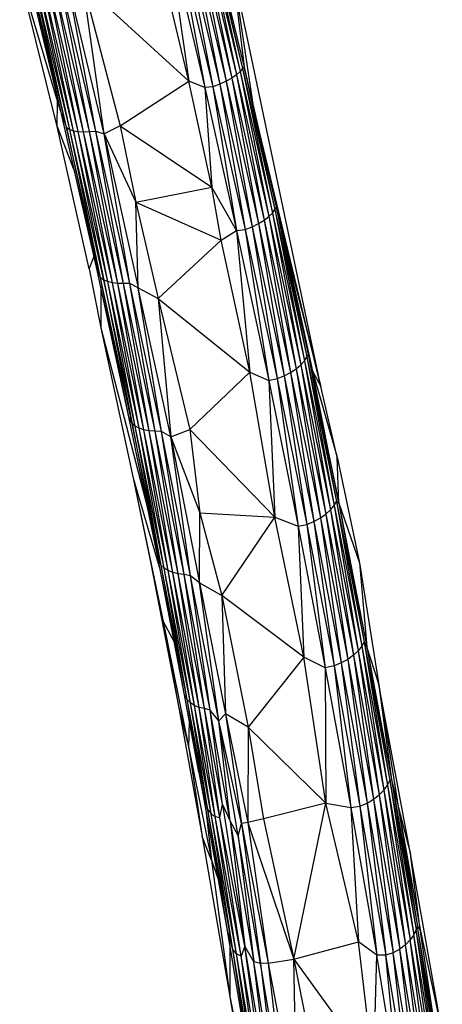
# Paper-space layout '_Izquierda' of a CAD drawing. Header units: millimetres. Extents: x -133 to 0, y -13 to 1988.
# Tile 3 of 10: x -24 to -6, y 34 to 75. Entities that reach past the tile are written whole.
import ezdxf

# ---------------------------------------------------------------- set-up
doc = ezdxf.new("R2010")
doc.units = ezdxf.units.MM

psp = doc.layouts.new('_Izquierda')

# ---------------------------------------------------------------- linework, layer by layer
at = {"color": 7, "linetype": 'Continuous', "lineweight": 25}
for p, q in [((-16.129, 79.9), (-14.678, 73.096)), ((-16.129, 79.9), (-14.526, 73.235)), ((-16.024, 80.014), (-14.526, 73.235)), ((-16.024, 80.014), (-14.422, 73.367)), ((-15.925, 79.933), (-14.422, 73.367)), ((-15.925, 79.933), (-14.357, 73.424)), ((-16.983, 79.403), (-15.68, 72.579)), ((-16.983, 79.403), (-15.383, 72.694)), ((-16.715, 79.525), (-15.383, 72.694)), ((-16.715, 79.525), (-15.112, 72.821)), ((-16.479, 79.65), (-15.112, 72.821)), ((-16.479, 79.65), (-14.875, 72.957)), ((-16.282, 79.777), (-14.875, 72.957)), ((-16.282, 79.777), (-14.678, 73.096)), ((-16.708, 72.829), (-18.18, 79)), ((-17.623, 79.268), (-16.708, 72.829)), ((-17.623, 79.268), (-16.02, 72.551)), ((-17.276, 79.291), (-16.02, 72.551)), ((-17.276, 79.291), (-15.68, 72.579)), ((-14.867, 77.762), (-14.357, 73.424)), ((-14.867, 77.762), (-13.984, 71.851)), ((-11.095, 59.867), (-14.867, 77.762)), ((-23.887, 77.354), (-22.283, 71.952)), ((-22.302, 70.897), (-23.887, 77.354)), ((-22.111, 71.433), (-23.61, 77.656)), ((-21.897, 70.862), (-23.465, 77.396)), ((-22.111, 71.433), (-23.465, 77.396)), ((-21.764, 70.775), (-23.336, 77.337)), ((-21.897, 70.862), (-23.336, 77.337)), ((-21.599, 70.724), (-23.172, 77.305)), ((-21.764, 70.775), (-23.172, 77.305)), ((-20.925, 70.683), (-22.498, 77.311)), ((-21.175, 70.679), (-22.498, 77.311)), ((-20.654, 70.7), (-22.228, 77.344)), ((-20.925, 70.683), (-22.228, 77.344)), ((-21.401, 70.692), (-22.975, 77.29)), ((-21.599, 70.724), (-22.975, 77.29)), ((-21.175, 70.679), (-22.748, 77.292)), ((-21.401, 70.692), (-22.748, 77.292)), ((-20.654, 70.7), (-21.905, 77.284)), ((-20.299, 70.596), (-21.905, 77.284)), ((-21.191, 76.923), (-16.708, 72.829)), ((-20.299, 70.596), (-21.191, 76.923)), ((-21.191, 76.923), (-19.621, 70.932)), ((-14.526, 73.235), (-14.678, 73.096)), ((-14.422, 73.367), (-14.526, 73.235)), ((-14.526, 73.235), (-13.307, 67.077)), ((-14.526, 73.235), (-13.155, 67.23)), ((-14.357, 73.424), (-14.422, 73.367)), ((-14.422, 73.367), (-13.155, 67.23)), ((-14.422, 73.367), (-13.053, 67.38)), ((-14.357, 73.424), (-13.053, 67.38)), ((-13.984, 71.851), (-14.357, 73.424)), ((-14.357, 73.424), (-12.995, 67.477)), ((-19.621, 70.932), (-16.708, 72.829)), ((-16.02, 72.551), (-16.708, 72.829)), ((-15.723, 68.334), (-16.708, 72.829)), ((-15.112, 72.821), (-15.383, 72.694)), ((-14.875, 72.957), (-15.112, 72.821)), ((-15.112, 72.821), (-14.014, 66.644)), ((-15.112, 72.821), (-13.743, 66.779)), ((-14.678, 73.096), (-14.875, 72.957)), ((-14.875, 72.957), (-13.743, 66.779)), ((-14.875, 72.957), (-13.505, 66.925)), ((-14.678, 73.096), (-13.505, 66.925)), ((-14.678, 73.096), (-13.307, 67.077)), ((-22.407, 72.662), (-22.283, 71.952)), ((-15.68, 72.579), (-16.02, 72.551)), ((-16.02, 72.551), (-15.723, 68.334)), ((-16.02, 72.551), (-14.678, 66.494)), ((-15.383, 72.694), (-15.68, 72.579)), ((-15.68, 72.579), (-14.678, 66.494)), ((-15.68, 72.579), (-14.313, 66.525)), ((-15.383, 72.694), (-14.313, 66.525)), ((-15.383, 72.694), (-14.014, 66.644)), ((-22.302, 70.897), (-22.283, 71.952)), ((-22.196, 71.785), (-22.283, 71.952)), ((-22.283, 71.952), (-22.088, 71.335)), ((-13.984, 71.851), (-12.995, 67.477)), ((-13.984, 71.851), (-12.703, 66.24)), ((-11.095, 59.867), (-13.984, 71.851)), ((-22.111, 71.433), (-21.897, 70.862)), ((-20.623, 64.929), (-22.111, 71.433)), ((-20.934, 64.868), (-22.302, 70.897)), ((-22.302, 70.897), (-21.544, 68.954)), ((-21.897, 70.862), (-21.764, 70.775)), ((-20.448, 64.484), (-21.897, 70.862)), ((-21.897, 70.862), (-20.623, 64.929)), ((-21.764, 70.775), (-21.599, 70.724)), ((-20.314, 64.386), (-21.764, 70.775)), ((-20.448, 64.484), (-21.764, 70.775)), ((-21.599, 70.724), (-21.401, 70.692)), ((-20.148, 64.319), (-21.599, 70.724)), ((-21.599, 70.724), (-20.314, 64.386)), ((-21.401, 70.692), (-21.175, 70.679)), ((-19.95, 64.271), (-21.401, 70.692)), ((-20.148, 64.319), (-21.401, 70.692)), ((-21.175, 70.679), (-20.925, 70.683)), ((-19.724, 64.242), (-21.175, 70.679)), ((-19.95, 64.271), (-21.175, 70.679)), ((-20.925, 70.683), (-20.654, 70.7)), ((-19.474, 64.233), (-20.925, 70.683)), ((-19.724, 64.242), (-20.925, 70.683)), ((-20.654, 70.7), (-20.299, 70.596)), ((-19.203, 64.234), (-20.654, 70.7)), ((-19.474, 64.233), (-20.654, 70.7)), ((-19.621, 70.932), (-20.299, 70.596)), ((-19.621, 70.932), (-15.723, 68.334)), ((-19.621, 70.932), (-18.95, 67.696)), ((-20.299, 70.596), (-18.95, 67.696)), ((-19.203, 64.234), (-20.299, 70.596)), ((-20.299, 70.596), (-18.849, 64.058)), ((-18.95, 67.696), (-15.723, 68.334)), ((-14.678, 66.494), (-15.723, 68.334)), ((-15.333, 66.074), (-15.723, 68.334)), ((-18.849, 64.058), (-18.95, 67.696)), ((-18.95, 67.696), (-15.333, 66.074)), ((-18.95, 67.696), (-18.012, 63.604)), ((-13.155, 67.23), (-13.053, 67.38)), ((-13.053, 67.38), (-12.995, 67.477)), ((-13.053, 67.38), (-11.794, 60.954)), ((-13.053, 67.38), (-11.694, 61.121)), ((-12.995, 67.477), (-11.694, 61.121)), ((-12.995, 67.477), (-12.703, 66.24)), ((-12.995, 67.477), (-11.637, 61.231)), ((-13.743, 66.779), (-13.505, 66.925)), ((-13.505, 66.925), (-13.307, 67.077)), ((-13.505, 66.925), (-12.383, 60.467)), ((-13.505, 66.925), (-12.144, 60.621)), ((-13.307, 67.077), (-13.155, 67.23)), ((-13.307, 67.077), (-12.144, 60.621)), ((-13.307, 67.077), (-11.946, 60.785)), ((-13.155, 67.23), (-11.946, 60.785)), ((-13.155, 67.23), (-11.794, 60.954)), ((-15.333, 66.074), (-14.678, 66.494)), ((-14.678, 66.494), (-14.313, 66.525)), ((-14.678, 66.494), (-14.108, 60.48)), ((-14.678, 66.494), (-13.307, 60.127)), ((-14.313, 66.525), (-14.014, 66.644)), ((-14.313, 66.525), (-13.307, 60.127)), ((-14.313, 66.525), (-12.958, 60.203)), ((-14.014, 66.644), (-13.743, 66.779)), ((-14.014, 66.644), (-12.958, 60.203)), ((-14.014, 66.644), (-12.657, 60.326)), ((-13.743, 66.779), (-12.657, 60.326)), ((-13.743, 66.779), (-12.383, 60.467)), ((-18.012, 63.604), (-15.333, 66.074)), ((-14.108, 60.48), (-15.333, 66.074)), ((-12.703, 66.24), (-11.637, 61.231)), ((-12.703, 66.24), (-11.45, 60.521)), ((-12.703, 66.24), (-11.095, 59.867)), ((-20.934, 64.868), (-20.729, 65.394)), ((-20.934, 64.868), (-20.436, 62.353)), ((-20.448, 64.484), (-20.623, 64.929)), ((-19.245, 58.578), (-20.623, 64.929)), ((-20.314, 64.386), (-20.448, 64.484)), ((-19.111, 58.288), (-20.448, 64.484)), ((-19.245, 58.578), (-20.448, 64.484)), ((-20.148, 64.319), (-20.314, 64.386)), ((-18.978, 58.18), (-20.314, 64.386)), ((-20.314, 64.386), (-19.111, 58.288)), ((-20.439, 64.08), (-20.436, 62.353)), ((-19.95, 64.271), (-20.148, 64.319)), ((-18.812, 58.097), (-20.148, 64.319)), ((-18.978, 58.18), (-20.148, 64.319)), ((-19.724, 64.242), (-19.95, 64.271)), ((-18.613, 58.034), (-19.95, 64.271)), ((-18.812, 58.097), (-19.95, 64.271)), ((-19.474, 64.233), (-19.724, 64.242)), ((-18.387, 57.991), (-19.724, 64.242)), ((-18.613, 58.034), (-19.724, 64.242)), ((-19.203, 64.234), (-19.474, 64.233)), ((-18.138, 57.969), (-19.474, 64.233)), ((-18.387, 57.991), (-19.474, 64.233)), ((-18.849, 64.058), (-19.203, 64.234)), ((-17.865, 57.953), (-19.203, 64.234)), ((-18.138, 57.969), (-19.203, 64.234)), ((-18.849, 64.058), (-18.012, 63.604)), ((-17.865, 57.953), (-18.849, 64.058)), ((-17.475, 57.738), (-18.849, 64.058)), ((-18.012, 63.604), (-14.108, 60.48)), ((-18.012, 63.604), (-17.475, 57.738)), ((-18.012, 63.604), (-16.665, 58.048)), ((-20.436, 62.353), (-18.454, 54.726)), ((-20.436, 62.353), (-19.066, 55.98)), ((-11.794, 60.954), (-11.694, 61.121)), ((-11.694, 61.121), (-11.637, 61.231)), ((-11.694, 61.121), (-10.53, 54.814)), ((-11.694, 61.121), (-10.429, 54.992)), ((-11.637, 61.231), (-10.429, 54.992)), ((-11.637, 61.231), (-11.45, 60.521)), ((-11.637, 61.231), (-10.335, 54.913)), ((-12.383, 60.467), (-12.144, 60.621)), ((-12.144, 60.621), (-11.946, 60.785)), ((-12.144, 60.621), (-11.119, 54.291)), ((-12.144, 60.621), (-10.879, 54.454)), ((-11.946, 60.785), (-11.794, 60.954)), ((-11.946, 60.785), (-10.879, 54.454)), ((-11.946, 60.785), (-10.681, 54.631)), ((-11.794, 60.954), (-10.681, 54.631)), ((-11.794, 60.954), (-10.53, 54.814)), ((-16.665, 58.048), (-14.108, 60.48)), ((-14.108, 60.48), (-13.307, 60.127)), ((-13.053, 54.329), (-14.108, 60.48)), ((-13.307, 60.127), (-12.958, 60.203)), ((-12.958, 60.203), (-12.657, 60.326)), ((-12.958, 60.203), (-12.059, 53.949)), ((-12.958, 60.203), (-11.698, 54.019)), ((-12.657, 60.326), (-12.383, 60.467)), ((-12.657, 60.326), (-11.698, 54.019)), ((-12.657, 60.326), (-11.394, 54.144)), ((-12.383, 60.467), (-11.394, 54.144)), ((-12.383, 60.467), (-11.119, 54.291)), ((-10.335, 54.913), (-11.45, 60.521)), ((-11.45, 60.521), (-10.409, 56.865)), ((-11.45, 60.521), (-11.095, 59.867)), ((-13.307, 60.127), (-13.053, 54.329)), ((-13.307, 60.127), (-12.059, 53.949)), ((-10.409, 56.865), (-11.095, 59.867)), ((-19.111, 58.288), (-19.245, 58.578)), ((-18.036, 52.691), (-19.245, 58.578)), ((-18.978, 58.18), (-19.111, 58.288)), ((-17.878, 52.268), (-19.111, 58.288)), ((-19.111, 58.288), (-18.036, 52.691)), ((-18.812, 58.097), (-18.978, 58.18)), ((-17.746, 52.154), (-18.978, 58.18)), ((-17.878, 52.268), (-18.978, 58.18)), ((-18.613, 58.034), (-18.812, 58.097)), ((-17.579, 52.056), (-18.812, 58.097)), ((-17.746, 52.154), (-18.812, 58.097)), ((-18.387, 57.991), (-18.613, 58.034)), ((-17.38, 51.978), (-18.613, 58.034)), ((-17.579, 52.056), (-18.613, 58.034)), ((-18.138, 57.969), (-18.387, 57.991)), ((-17.154, 51.922), (-18.387, 57.991)), ((-17.38, 51.978), (-18.387, 57.991)), ((-17.865, 57.953), (-18.138, 57.969)), ((-16.905, 51.887), (-18.138, 57.969)), ((-17.154, 51.922), (-18.138, 57.969)), ((-17.475, 57.738), (-17.865, 57.953)), ((-16.905, 51.887), (-17.865, 57.953)), ((-16.628, 51.837), (-17.865, 57.953)), ((-17.475, 57.738), (-16.665, 58.048)), ((-17.475, 57.738), (-16.24, 54.501)), ((-16.628, 51.837), (-17.475, 57.738)), ((-17.475, 57.738), (-16.247, 51.542)), ((-16.665, 58.048), (-13.053, 54.329)), ((-16.665, 58.048), (-16.24, 54.501)), ((-10.335, 54.913), (-10.409, 56.865)), ((-10.409, 56.865), (-9.449, 52.386)), ((-19.066, 55.98), (-17.794, 49.897)), ((-19.066, 55.98), (-18.316, 52.352)), ((-19.066, 55.98), (-17.916, 52.079)), ((-10.681, 54.631), (-10.53, 54.814)), ((-10.53, 54.814), (-10.429, 54.992)), ((-10.53, 54.814), (-9.513, 48.65)), ((-10.53, 54.814), (-9.363, 48.848)), ((-10.429, 54.992), (-10.335, 54.913)), ((-10.429, 54.992), (-9.363, 48.848)), ((-10.429, 54.992), (-9.261, 49.03)), ((-10.335, 54.913), (-9.261, 49.03)), ((-10.335, 54.913), (-9.144, 48.826)), ((-10.335, 54.913), (-9.449, 52.386)), ((-16.247, 51.542), (-16.24, 54.501)), ((-16.24, 54.501), (-13.053, 54.329)), ((-16.24, 54.501), (-15.306, 51)), ((-15.306, 51), (-13.053, 54.329)), ((-13.053, 54.329), (-12.059, 53.949)), ((-11.826, 48.384), (-13.053, 54.329)), ((-11.119, 54.291), (-10.879, 54.454)), ((-10.879, 54.454), (-10.681, 54.631)), ((-10.879, 54.454), (-9.952, 48.289)), ((-10.879, 54.454), (-9.712, 48.462)), ((-10.681, 54.631), (-9.712, 48.462)), ((-10.681, 54.631), (-9.513, 48.65)), ((-12.059, 53.949), (-11.698, 54.019)), ((-12.059, 53.949), (-11.826, 48.384)), ((-12.059, 53.949), (-10.907, 47.938)), ((-11.698, 54.019), (-11.394, 54.144)), ((-11.698, 54.019), (-10.907, 47.938)), ((-11.698, 54.019), (-10.534, 48.01)), ((-11.394, 54.144), (-11.119, 54.291)), ((-11.394, 54.144), (-10.534, 48.01)), ((-11.394, 54.144), (-10.229, 48.137)), ((-11.119, 54.291), (-10.229, 48.137)), ((-11.119, 54.291), (-9.952, 48.289)), ((-17.878, 52.268), (-18.036, 52.691)), ((-16.884, 46.789), (-18.036, 52.691)), ((-18.316, 52.352), (-17.148, 46.298)), ((-18.316, 52.352), (-17.794, 49.897)), ((-17.746, 52.154), (-17.878, 52.268)), ((-16.769, 46.585), (-17.878, 52.268)), ((-16.884, 46.789), (-17.878, 52.268)), ((-9.449, 52.386), (-9.144, 48.826)), ((-9.449, 52.386), (-8.645, 47.3)), ((-17.579, 52.056), (-17.746, 52.154)), ((-16.634, 46.448), (-17.746, 52.154)), ((-16.769, 46.585), (-17.746, 52.154)), ((-17.38, 51.978), (-17.579, 52.056)), ((-16.465, 46.333), (-17.579, 52.056)), ((-16.634, 46.448), (-17.579, 52.056)), ((-17.154, 51.922), (-17.38, 51.978)), ((-16.265, 46.241), (-17.38, 51.978)), ((-16.465, 46.333), (-17.38, 51.978)), ((-16.905, 51.887), (-17.154, 51.922)), ((-16.044, 46.201), (-17.154, 51.922)), ((-16.265, 46.241), (-17.154, 51.922)), ((-16.628, 51.837), (-16.905, 51.887)), ((-15.793, 46.132), (-16.905, 51.887)), ((-16.044, 46.201), (-16.905, 51.887)), ((-16.247, 51.542), (-16.628, 51.837)), ((-15.433, 45.689), (-16.628, 51.837)), ((-15.793, 46.132), (-16.628, 51.837)), ((-16.247, 51.542), (-15.306, 51)), ((-15.433, 45.689), (-16.247, 51.542)), ((-16.247, 51.542), (-15.14, 45.983)), ((-11.826, 48.384), (-15.306, 51)), ((-15.306, 51), (-15.14, 45.983)), ((-15.306, 51), (-14.18, 45.418)), ((-17.794, 49.897), (-16.707, 44.521)), ((-17.794, 49.897), (-17.148, 46.298)), ((-17.794, 49.897), (-17.317, 49.007)), ((-9.261, 49.03), (-9.363, 48.848)), ((-9.261, 49.03), (-8.267, 42.946)), ((-9.144, 48.826), (-9.261, 49.03)), ((-9.261, 49.03), (-8.167, 43.146)), ((-9.513, 48.65), (-9.712, 48.462)), ((-9.363, 48.848), (-9.513, 48.65)), ((-9.513, 48.65), (-8.616, 42.536)), ((-9.513, 48.65), (-8.417, 42.736)), ((-9.363, 48.848), (-8.417, 42.736)), ((-9.363, 48.848), (-8.267, 42.946)), ((-9.144, 48.826), (-8.167, 43.146)), ((-9.144, 48.826), (-8.096, 43.188)), ((-8.645, 47.3), (-9.144, 48.826)), ((-11.826, 48.384), (-14.18, 45.418)), ((-10.907, 47.938), (-11.826, 48.384)), ((-10.892, 42.182), (-11.826, 48.384)), ((-10.229, 48.137), (-10.534, 48.01)), ((-9.952, 48.289), (-10.229, 48.137)), ((-10.229, 48.137), (-9.441, 42.067)), ((-10.229, 48.137), (-9.134, 42.195)), ((-9.712, 48.462), (-9.952, 48.289)), ((-9.952, 48.289), (-9.134, 42.195)), ((-9.952, 48.289), (-8.857, 42.354)), ((-9.712, 48.462), (-8.857, 42.354)), ((-9.712, 48.462), (-8.616, 42.536)), ((-10.534, 48.01), (-10.907, 47.938)), ((-10.907, 47.938), (-10.892, 42.182)), ((-10.907, 47.938), (-9.817, 42.005)), ((-10.534, 48.01), (-9.817, 42.005)), ((-10.534, 48.01), (-9.441, 42.067)), ((-8.645, 47.3), (-8.096, 43.188)), ((-8.645, 47.3), (-7.819, 42.052)), ((-7.293, 40.043), (-8.645, 47.3)), ((-16.769, 46.585), (-16.884, 46.789)), ((-16.083, 42.52), (-16.884, 46.789)), ((-16.285, 43.498), (-16.884, 46.789)), ((-16.634, 46.448), (-16.769, 46.585)), ((-15.898, 41.911), (-16.769, 46.585)), ((-16.083, 42.52), (-16.769, 46.585)), ((-16.465, 46.333), (-16.634, 46.448)), ((-15.753, 41.734), (-16.634, 46.448)), ((-15.898, 41.911), (-16.634, 46.448)), ((-17.148, 46.298), (-16.139, 40.78)), ((-17.148, 46.298), (-16.707, 44.521)), ((-16.265, 46.241), (-16.465, 46.333)), ((-15.581, 41.617), (-16.465, 46.333)), ((-15.753, 41.734), (-16.465, 46.333)), ((-16.044, 46.201), (-16.265, 46.241)), ((-15.387, 41.587), (-16.265, 46.241)), ((-15.581, 41.617), (-16.265, 46.241)), ((-15.793, 46.132), (-16.044, 46.201)), ((-15.276, 42.126), (-16.044, 46.201)), ((-15.387, 41.587), (-16.044, 46.201)), ((-15.433, 45.689), (-15.793, 46.132)), ((-14.944, 41.429), (-15.793, 46.132)), ((-15.276, 42.126), (-15.793, 46.132)), ((-15.14, 45.983), (-15.433, 45.689)), ((-14.18, 45.418), (-15.14, 45.983)), ((-15.14, 45.983), (-14.202, 41.363)), ((-15.14, 45.983), (-14.466, 41.33)), ((-16.707, 44.521), (-16.682, 45.677)), ((-14.466, 41.33), (-15.433, 45.689)), ((-14.944, 41.429), (-15.433, 45.689)), ((-14.608, 40.805), (-15.433, 45.689)), ((-14.18, 45.418), (-14.202, 41.363)), ((-10.892, 42.182), (-14.18, 45.418)), ((-14.18, 45.418), (-13.538, 41.521)), ((-16.707, 44.521), (-15.743, 39.763)), ((-16.707, 44.521), (-16.139, 40.78)), ((-16.285, 43.498), (-16.083, 42.52)), ((-8.267, 42.946), (-8.167, 43.146)), ((-8.167, 43.146), (-8.096, 43.188)), ((-8.167, 43.146), (-7.151, 36.607)), ((-8.167, 43.146), (-7.053, 36.826)), ((-8.096, 43.188), (-7.053, 36.826)), ((-8.096, 43.188), (-6.996, 36.951)), ((-8.096, 43.188), (-7.819, 42.052)), ((-8.616, 42.536), (-8.417, 42.736)), ((-8.417, 42.736), (-8.267, 42.946)), ((-8.417, 42.736), (-7.5, 36.184)), ((-8.417, 42.736), (-7.301, 36.389)), ((-8.267, 42.946), (-7.301, 36.389)), ((-8.267, 42.946), (-7.151, 36.607)), ((-16.083, 42.52), (-15.898, 41.911)), ((-15.068, 36.779), (-16.083, 42.52)), ((-9.134, 42.195), (-8.857, 42.354)), ((-8.857, 42.354), (-8.616, 42.536)), ((-8.857, 42.354), (-8.02, 35.841)), ((-8.857, 42.354), (-7.742, 35.999)), ((-8.616, 42.536), (-7.742, 35.999)), ((-8.616, 42.536), (-7.5, 36.184)), ((-15.998, 42.039), (-15.743, 39.763)), ((-15.898, 41.911), (-15.753, 41.734)), ((-14.836, 35.978), (-15.898, 41.911)), ((-15.068, 36.779), (-15.898, 41.911)), ((-15.387, 41.587), (-15.276, 42.126)), ((-15.276, 42.126), (-14.944, 41.429)), ((-15.276, 42.126), (-14.32, 36.119)), ((-10.892, 42.182), (-13.538, 41.521)), ((-12.247, 35.564), (-10.892, 42.182)), ((-10.892, 42.182), (-9.817, 42.005)), ((-9.499, 36.306), (-10.892, 42.182)), ((-9.817, 42.005), (-9.441, 42.067)), ((-9.817, 42.005), (-9.499, 36.306)), ((-9.817, 42.005), (-8.721, 35.736)), ((-9.441, 42.067), (-9.134, 42.195)), ((-9.441, 42.067), (-8.721, 35.736)), ((-9.441, 42.067), (-8.332, 35.733)), ((-9.134, 42.195), (-8.332, 35.733)), ((-9.134, 42.195), (-8.02, 35.841)), ((-7.819, 42.052), (-6.996, 36.951)), ((-7.819, 42.052), (-6.883, 36.831)), ((-7.819, 42.052), (-7.293, 40.043)), ((-15.753, 41.734), (-15.581, 41.617)), ((-14.677, 35.793), (-15.753, 41.734)), ((-14.836, 35.978), (-15.753, 41.734)), ((-15.581, 41.617), (-15.387, 41.587)), ((-14.488, 35.694), (-15.581, 41.617)), ((-14.677, 35.793), (-15.581, 41.617)), ((-14.32, 36.119), (-15.387, 41.587)), ((-14.488, 35.694), (-15.387, 41.587)), ((-14.944, 41.429), (-14.608, 40.805)), ((-14.944, 41.429), (-14.32, 36.119)), ((-14.944, 41.429), (-13.948, 35.462)), ((-14.202, 41.363), (-14.466, 41.33)), ((-13.538, 41.521), (-14.202, 41.363)), ((-14.202, 41.363), (-12.247, 35.564)), ((-14.202, 41.363), (-13.332, 35.393)), ((-13.538, 41.521), (-12.247, 35.564)), ((-14.608, 40.805), (-14.466, 41.33)), ((-14.466, 41.33), (-13.332, 35.393)), ((-14.466, 41.33), (-13.663, 35.381)), ((-15.743, 39.763), (-16.139, 40.78)), ((-16.139, 40.78), (-14.958, 33.99)), ((-13.663, 35.381), (-14.608, 40.805)), ((-14.608, 40.805), (-13.948, 35.462)), ((-15.743, 39.763), (-14.958, 33.99)), ((-15.743, 39.763), (-15.454, 38.965)), ((-6.883, 36.831), (-7.293, 40.043)), ((-5.939, 32.42), (-7.293, 40.043)), ((-14.836, 35.978), (-15.068, 36.779)), ((-13.873, 29.711), (-15.068, 36.779)), ((-7.053, 36.826), (-7.151, 36.607)), ((-6.996, 36.951), (-7.053, 36.826)), ((-6.12, 30.423), (-7.053, 36.826)), ((-6.023, 30.652), (-7.053, 36.826)), ((-6.023, 30.652), (-6.996, 36.951)), ((-5.975, 30.839), (-6.996, 36.951)), ((-6.883, 36.831), (-6.996, 36.951)), ((-5.975, 30.839), (-6.883, 36.831)), ((-6.883, 36.831), (-5.939, 32.42)), ((-7.301, 36.389), (-7.5, 36.184)), ((-7.151, 36.607), (-7.301, 36.389)), ((-6.469, 29.988), (-7.301, 36.389)), ((-6.27, 30.198), (-7.301, 36.389)), ((-6.27, 30.198), (-7.151, 36.607)), ((-6.12, 30.423), (-7.151, 36.607)), ((-14.964, 36.164), (-14.958, 33.99)), ((-14.677, 35.793), (-14.836, 35.978)), ((-13.797, 29.847), (-14.836, 35.978)), ((-13.873, 29.711), (-14.836, 35.978)), ((-14.32, 36.119), (-14.488, 35.694)), ((-13.948, 35.462), (-14.32, 36.119)), ((-13.444, 29.585), (-14.32, 36.119)), ((-13.205, 29.464), (-14.32, 36.119)), ((-12.247, 35.564), (-9.499, 36.306)), ((-8.721, 35.736), (-9.499, 36.306)), ((-8.862, 30.921), (-9.499, 36.306)), ((-7.742, 35.999), (-8.02, 35.841)), ((-7.5, 36.184), (-7.742, 35.999)), ((-6.99, 29.641), (-7.742, 35.999)), ((-6.711, 29.799), (-7.742, 35.999)), ((-6.711, 29.799), (-7.5, 36.184)), ((-6.469, 29.988), (-7.5, 36.184)), ((-14.488, 35.694), (-14.677, 35.793)), ((-13.64, 29.693), (-14.677, 35.793)), ((-13.797, 29.847), (-14.677, 35.793)), ((-13.444, 29.585), (-14.488, 35.694)), ((-13.64, 29.693), (-14.488, 35.694)), ((-13.332, 35.393), (-12.247, 35.564)), ((-12.247, 35.564), (-8.862, 30.921)), ((-12.123, 29.042), (-12.247, 35.564)), ((-12.247, 35.564), (-11.065, 29.577)), ((-8.862, 30.921), (-8.721, 35.736)), ((-8.332, 35.733), (-8.721, 35.736)), ((-7.774, 29.89), (-8.721, 35.736)), ((-8.02, 35.841), (-8.332, 35.733)), ((-7.774, 29.89), (-8.332, 35.733)), ((-7.313, 29.559), (-8.332, 35.733)), ((-7.313, 29.559), (-8.02, 35.841)), ((-6.99, 29.641), (-8.02, 35.841)), ((-13.663, 35.381), (-13.948, 35.462)), ((-13.205, 29.464), (-13.948, 35.462)), ((-12.932, 29.337), (-13.948, 35.462)), ((-13.332, 35.393), (-13.663, 35.381)), ((-12.632, 29.268), (-13.663, 35.381)), ((-13.663, 35.381), (-12.932, 29.337)), ((-13.332, 35.393), (-12.123, 29.042)), ((-13.332, 35.393), (-12.632, 29.268)), ((-14.958, 33.99), (-13.994, 28.987)), ((-14.958, 33.99), (-13.804, 26.864))]:
    psp.add_line(p, q, dxfattribs=at)

doc.saveas('drawing.dxf')
